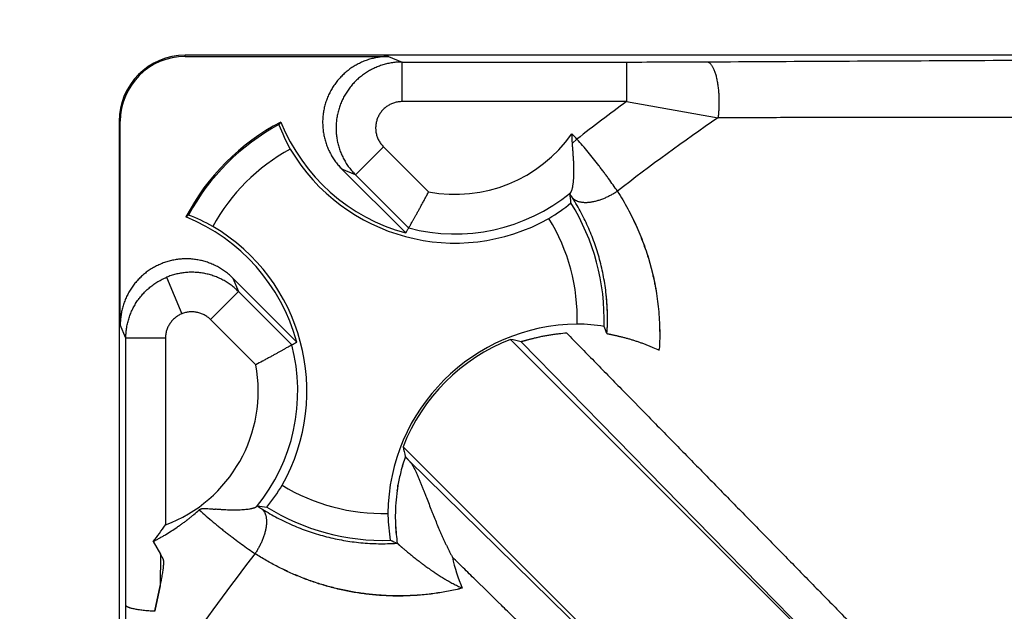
# Model space of a CAD drawing. Header units: millimetres. Extents: x 0 to 210, y 0 to 297.
# Tile 76 of 89: x 128.41 to 132.14, y 157.79 to 160.03. Entities that reach past the tile are written whole.
import ezdxf
from ezdxf.enums import TextEntityAlignment as Align

# ---------------------------------------------------------------- set-up
doc = ezdxf.new("R2010")
doc.units = ezdxf.units.MM
doc.header["$LTSCALE"] = 19.36
doc.layers.get('0').update_dxf_attribs({"linetype": 'CONTINUOUS'})
doc.layers.add('Z_DIM_2D', color=7, linetype='CONTINUOUS')
doc.styles.add('TEXTSTYLE_3', font='helveticaneueltw1g-ltcn.otf')
doc.styles.add('TEXTSTYLE_4', font='gdt', dxfattribs={"width": 0.7})
doc.dimstyles.new('DIMSTYLE_1', dxfattribs={"dimtxt": 2.1, "dimasz": 3.5, "dimexe": 1.5, "dimexo": 0, "dimgap": 0.525, "dimtad": 1, "dimlfac": 2, "dimdsep": 46, "dimtxsty": 'TEXTSTYLE_3', "dimblk": '_FILLED', "dimblk1": '_FILLED', "dimblk2": '_FILLED', "dimcen": 0.09, "dimclrt": 5, "dimazin": 2, "dimtol": 1, "dimtp": 0.15, "dimtm": 0.15, "dimtfac": 1, "dimtofl": 0, "dimtmove": 0, "dimatfit": 3, "dimldrblk": '_FILLED', "dimfxl": 0, "dimtolj": 1, "dimarcsym": 0})

# ---------------------------------------------------------------- blocks, each defined once
blk = doc.blocks.new('*D9')
at = {"layer": 'Z_DIM_2D', "color": 2, "linetype": 'Continuous', "transparency": 16777216}
for p, q in [((128.3654, 159.3576), (128.3654, 168.8948)), ((142.6154, 159.0826), (142.6154, 168.8948)), ((128.3654, 167.3948), (135.4904, 167.3948)), ((142.6154, 167.3948), (135.4904, 167.3948))]:
    blk.add_line(p, q, dxfattribs=at)
at = {"layer": 'Z_DIM_2D', "color": 5, "linetype": 'Continuous', "transparency": 16777216}
for s, height, style, p in [('28.5', 2.1, 'TEXTSTYLE_3', (132.9051, 167.9198)), ('`', 1.47, 'TEXTSTYLE_4', (136.2309, 168.2348)), ('0.15', 1.47, 'TEXTSTYLE_3', (138.8162, 168.2348))]:
    blk.add_text(s, height=height, dxfattribs=dict(at, style=style)).set_placement(p, align=Align.CENTER)
blk = doc.blocks.new('_FILLED')
at = {"color": 0, "linetype": 'ByBlock'}
blk.add_solid([(0, 0), (-1, 0.125), (-1, -0.125)], dxfattribs=at)
blk = doc.blocks.new('_NONE')
blk = doc.blocks.new('*D10')
at = {"layer": 'Z_DIM_2D', "color": 2, "linetype": 'Continuous', "transparency": 16777216}
for p, q in [((129.6329, 160.3251), (119.2996, 160.3251)), ((120.7996, 160.3251), (120.7996, 153.2001)), ((120.7996, 146.0751), (120.7996, 153.2001)), ((129.6329, 146.0751), (119.2996, 146.0751))]:
    blk.add_line(p, q, dxfattribs=at)
at = {"layer": 'Z_DIM_2D', "color": 5, "linetype": 'Continuous', "transparency": 16777216}
for s, height, style, p in [('0.15', 1.47, 'TEXTSTYLE_3', (119.9596, 156.5258)), ('`', 1.47, 'TEXTSTYLE_4', (119.9596, 153.9405)), ('28.5', 2.1, 'TEXTSTYLE_3', (120.2746, 150.6148))]:
    blk.add_text(s, height=height, rotation=90, dxfattribs=dict(at, style=style)).set_placement(p, align=Align.CENTER)

msp = doc.modelspace()

# ---------------------------------------------------------------- linework, layer by layer
at = {"color": 9, "linetype": 'Continuous'}
for p, q in [((129.0404, 159.8957), (129.0404, 159.9001)), ((129.811, 159.8957), (129.8617, 159.8747)), ((129.8617, 159.7247), (129.8617, 159.8747)), ((129.8617, 159.8747), (130.7118, 159.8747)), ((130.7118, 159.8747), (130.7118, 159.7247)), ((130.7118, 159.7247), (129.8617, 159.7247)), ((130.7118, 159.7247), (131.058, 159.6637)), ((128.7904, 159.6501), (128.7948, 159.6501)), ((130.5239, 159.5829), (130.5068, 159.5669)), ((129.685, 159.448), (129.791, 159.554)), ((129.791, 159.554), (129.9622, 159.3828)), ((129.685, 159.448), (129.6343, 159.469)), ((129.8868, 159.2462), (129.685, 159.448)), ((128.9701, 159.0596), (129.0275, 158.9212)), ((129.2215, 159.0562), (129.2425, 159.0055)), ((129.1365, 158.8995), (129.2425, 159.0055)), ((129.2425, 159.0055), (129.4443, 158.8037)), ((129.3077, 158.7283), (129.1365, 158.8995)), ((128.8158, 158.8288), (128.7948, 158.8795)), ((128.8158, 157.8182), (128.8158, 158.8288)), ((128.9658, 158.8288), (128.8158, 158.8288)), ((128.9658, 158.8288), (128.9658, 158.1218)), ((131.8328, 157.2643), (130.3122, 158.8158)), ((129.8889, 158.3644), (131.4262, 156.8577))]:
    msp.add_line(p, q, dxfattribs=at)
at = {"color": 6, "linetype": 'Continuous'}
for p, q in [((134.953, 159.9001), (129.0404, 159.9001)), ((129.0404, 159.8957), (129.811, 159.8957)), ((128.7904, 159.6501), (128.7904, 156.625)), ((128.7948, 158.8795), (128.7948, 159.6501)), ((130.5046, 159.6014), (130.5045, 159.6031)), ((129.6343, 159.469), (129.8759, 159.2274)), ((129.4631, 158.8146), (129.2215, 159.0562)), ((131.8328, 157.2643), (130.2724, 158.8246)), ((129.8659, 158.4181), (131.4262, 156.8577)), ((128.9197, 158.0592), (128.947, 158.0111)), ((129.8436, 158.0528), (129.8435, 158.0529))]:
    msp.add_line(p, q, dxfattribs=at)
at = {"color": 7, "linetype": 'Continuous'}
for p, q in [((130.8358, 158.7875), (130.8358, 158.787)), ((129.8456, 158.2681), (129.8457, 158.2689)), ((129.8457, 158.2689), (129.8456, 158.2681)), ((129.8457, 158.2689), (129.846, 158.2701)), ((129.846, 158.2701), (129.8457, 158.2689)), ((129.846, 158.2701), (129.8462, 158.2717)), ((129.8462, 158.2717), (129.846, 158.2701)), ((129.8462, 158.2717), (129.8463, 158.2721)), ((129.8463, 158.2721), (129.8462, 158.2717)), ((129.8432, 158.2525), (129.8433, 158.2532)), ((129.8433, 158.2532), (129.8432, 158.2525)), ((128.947, 158.0111), (128.9464, 157.8918)), ((128.9259, 157.7973), (128.9464, 157.8918)), ((128.9464, 157.8918), (128.9259, 157.7973)), ((128.9254, 157.795), (128.9259, 157.7973)), ((128.9259, 157.7973), (128.9254, 157.795))]:
    msp.add_line(p, q, dxfattribs=at)
at = {"color": 6, "linetype": 'Continuous'}
for centre, radius, start, end in [((135.4904, 153.2001), 12.5, 30, 169.82042), ((128.7904, 159.9001), 0.5076, 90, 180), ((129.0404, 159.6501), 0.25, 90, 180), ((129.0404, 159.6501), 0.2456, 90, 180), ((135.4904, 153.2001), 8.0874, 126.21886, 127.88679), ((129.7904, 158.9001), 0.8416, 117.4426, 152.5574), ((129.7904, 158.9001), 0.8365, 118.1756, 151.8244), ((130.2021, 159.0417), 1.0028, 142.8712, 143.5501), ((130.0731, 159.8953), 0.7251, 200.8288, 208.8742), ((130.0622, 159.9143), 0.7117, 202.0587, 254.8252), ((129.576, 159.5267), 0.9316, 2.4729, 4.5992), ((129.7904, 158.9001), 0.735, 118.6355, 151.3645), ((130.0622, 159.9143), 0.725, 210.6062, 299.3938), ((130.0434, 159.9031), 0.7248, 301.1243, 309.1727), ((129.4998, 159.2279), 1.0078, 6.4525, 8.4712), ((129.7904, 158.9001), 0.8365, 358.1756, 31.8244), ((129.6491, 158.488), 1.0033, 126.45, 127.1287), ((128.7762, 158.6283), 0.7117, 15.1748, 67.9413), ((128.7952, 158.6174), 0.7251, 61.1258, 69.1712), ((129.7904, 158.9001), 0.735, 358.6355, 31.3645), ((128.7762, 158.6283), 0.725, 330.6062, 59.3938), ((125.1788, 161.9489), 5.4286, 329.9121, 330.1415), ((130.5329, 158.1576), 0.725, 90.6062, 179.3938), ((130.511, 158.1576), 0.7251, 80.8288, 88.8742), ((129.7053, 158.4719), 1.005, 21.9176, 23.5497), ((130.5329, 158.1576), 0.7161, 111.3292, 158.6708), ((129.9312, 157.195), 1.6649, 76.7718, 78.1727), ((126.7615, 163.4773), 5.3888, 299.8576, 300.0887), ((131.5102, 158.7626), 1.6801, 191.8331, 193.1287), ((128.7872, 158.6473), 0.7251, 320.8288, 328.8742), ((129.7904, 158.9001), 0.735, 238.6355, 271.3645), ((129.4623, 159.1888), 1.0059, 261.5269, 263.5494), ((129.7904, 158.9001), 0.8365, 238.1756, 271.8244), ((130.533, 158.1795), 0.7252, 181.1263, 181.7325), ((130.5329, 158.1795), 0.7251, 181.732, 189.1712), ((127.8049, 158.9283), 1.4135, 322.0595, 325.2105), ((130.2192, 158.9867), 1.0065, 246.4516, 248.0812), ((135.4904, 153.2001), 7.8374, 142.11146, 145.55937)]:
    msp.add_arc(centre, radius, start, end, dxfattribs=at)
at = {"color": 9, "linetype": 'Continuous'}
for centre, radius, start, end in [((128.7904, 159.9001), 0.6829, 90, 180), ((128.7904, 159.9001), 0.5329, 90, 180), ((135.4904, 153.2001), 7.8374, 124.44063, 127.88854), ((130.0622, 159.9143), 0.5408, 259.3435, 324.8764), ((129.7904, 158.9), 1.0022, 42.9512, 44.5568), ((130.0622, 159.9143), 0.6907, 255.2857, 309.2746), ((129.817, 158.923), 0.817, 32.5928, 33.708), ((135.4904, 153.2001), 7.7579, 127.96487, 127.96555), ((128.7762, 158.6283), 0.6907, 320.7254, 14.7143), ((128.7762, 158.6283), 0.5408, 290.5198, 10.6565), ((129.7678, 158.8739), 0.8175, 236.2924, 237.4069), ((130.5946, 158.1076), 0.5527, 191.2701, 204.0142), ((135.4904, 153.2001), 7.7579, 142.0345, 142.03506), ((130.3933, 158.5507), 0.7338, 245.4352, 245.5561)]:
    msp.add_arc(centre, radius, start, end, dxfattribs=at)
at = {"color": 7, "linetype": 'Continuous'}
for centre, radius, start, end in [((129.7831, 158.9013), 0.8572, 32.3476, 32.5926), ((129.7874, 158.9041), 0.8521, 32.3459, 32.5926), ((129.7865, 158.844), 1.0508, 356.69, 356.8896), ((129.8336, 158.8413), 1.0037, 356.687, 356.8959), ((130.538, 158.1535), 0.7018, 161.0904, 166.023), ((130.5366, 158.1539), 0.7004, 161.0859, 166.0283), ((130.5367, 158.1539), 0.7004, 166.0282, 170.2848), ((130.5367, 158.1539), 0.7004, 170.6179, 171.8481), ((130.5403, 158.1534), 0.7041, 170.6206, 171.6854), ((130.5367, 158.1539), 0.7005, 171.9123, 179.6992), ((130.5415, 158.1532), 0.7053, 171.6852, 171.8439), ((130.5368, 158.1539), 0.7006, 179.699, 182.8017), ((130.5389, 158.1541), 0.7027, 182.8098, 188.2929), ((130.5369, 158.1539), 0.7006, 182.8017, 188.3011), ((129.7865, 158.9045), 0.8535, 272.492, 273.8254), ((129.7866, 158.9034), 0.8524, 272.4929, 273.828)]:
    msp.add_arc(centre, radius, start, end, dxfattribs=at)
at = {"color": 6, "linetype": 'Continuous'}
for points, knots in [([(129.811, 159.8957), (129.8049, 159.8957), (129.7926, 159.8952), (129.7743, 159.8932), (129.7562, 159.8898), (129.7384, 159.8852), (129.721, 159.8792), (129.704, 159.8719), (129.6877, 159.8634), (129.672, 159.8538), (129.657, 159.843), (129.6429, 159.8311), (129.6298, 159.8183), (129.6176, 159.8045), (129.6064, 159.7898), (129.5963, 159.7744), (129.5875, 159.7583), (129.5798, 159.7415), (129.5734, 159.7242), (129.5682, 159.7065), (129.5644, 159.6885), (129.562, 159.6703), (129.5608, 159.6519), (129.5611, 159.6335), (129.5627, 159.6151), (129.5656, 159.5969), (129.5699, 159.579), (129.5754, 159.5614), (129.5823, 159.5443), (129.5904, 159.5278), (129.5996, 159.5119), (129.6101, 159.4967), (129.6216, 159.4823), (129.6299, 159.4733), (129.6343, 159.469)], [0, 0, 0, 0, 0.03125, 0.0625, 0.09375, 0.125, 0.15625, 0.1875, 0.21875, 0.25, 0.28125, 0.3125, 0.34375, 0.375, 0.40625, 0.4375, 0.46875, 0.5, 0.53125, 0.5625, 0.59375, 0.625, 0.65625, 0.6875, 0.71875, 0.75, 0.78125, 0.8125, 0.84375, 0.875, 0.90625, 0.9375, 0.96875, 1, 1, 1, 1]), ([(130.4995, 159.3796), (130.4997, 159.3798), (130.5001, 159.3802), (130.5007, 159.381), (130.5013, 159.3819), (130.5019, 159.3829), (130.5025, 159.3841), (130.5031, 159.3853), (130.5036, 159.3867), (130.5044, 159.3888), (130.5053, 159.3916), (130.5063, 159.3952), (130.5073, 159.3992), (130.5082, 159.4036), (130.509, 159.4083), (130.5097, 159.4133), (130.5104, 159.4186), (130.5109, 159.4241), (130.5114, 159.4299), (130.512, 159.438), (130.5123, 159.4465), (130.5125, 159.4551), (130.5126, 159.4618), (130.5125, 159.4687), (130.5124, 159.4782), (130.512, 159.4903), (130.5113, 159.5025), (130.5107, 159.5125), (130.5102, 159.5201), (130.5096, 159.5278), (130.509, 159.5355), (130.5084, 159.5433), (130.5078, 159.5511), (130.5072, 159.559), (130.5069, 159.5643), (130.5068, 159.5669)], [0, 0, 0, 0, 0.004705, 0.009912, 0.015642, 0.021901, 0.028689, 0.036005, 0.043842, 0.052191, 0.070376, 0.090462, 0.112345, 0.135928, 0.161112, 0.187795, 0.215878, 0.245268, 0.27588, 0.307634, 0.374255, 0.408972, 0.444535, 0.480882, 0.517952, 0.594026, 0.672313, 0.71216, 0.752414, 0.793027, 0.833956, 0.875157, 0.916591, 0.958218, 1, 1, 1, 1]), ([(129.8868, 159.2462), (129.8868, 159.2463), (129.887, 159.2466), (129.8873, 159.2472), (129.8879, 159.2481), (129.8886, 159.2494), (129.8895, 159.251), (129.8911, 159.2537), (129.8935, 159.2579), (129.8968, 159.2638), (129.9, 159.2695), (129.9029, 159.2745), (129.9061, 159.2802), (129.9105, 159.2879), (129.916, 159.2978), (129.9219, 159.3085), (129.9282, 159.3198), (129.9347, 159.3317), (129.9415, 159.3441), (129.9483, 159.3568), (129.9541, 159.3676), (129.9587, 159.3763), (129.961, 159.3806), (129.9622, 159.3828)], [0, 0, 0, 0, 0.002081, 0.0066, 0.013544, 0.022893, 0.034617, 0.04868, 0.083636, 0.127348, 0.179313, 0.208206, 0.238932, 0.305551, 0.378466, 0.456926, 0.540157, 0.627368, 0.717758, 0.810525, 0.90487, 0.952386, 1, 1, 1, 1]), ([(130.4995, 159.3796), (130.4992, 159.3793), (130.4988, 159.3789), (130.4982, 159.3783), (130.4977, 159.3778), (130.4973, 159.3774), (130.497, 159.377), (130.4968, 159.3768), (130.4967, 159.3766), (130.4966, 159.3765), (130.4966, 159.3764), (130.4966, 159.3764), (130.4966, 159.3764)], [0, 0, 0, 0, 0.222193, 0.415863, 0.581317, 0.718854, 0.828795, 0.911541, 0.942926, 0.967846, 0.98662, 1, 1, 1, 1]), ([(129.2215, 159.0562), (129.2172, 159.0606), (129.2082, 159.0689), (129.1938, 159.0804), (129.1786, 159.0909), (129.1627, 159.1001), (129.1461, 159.1082), (129.129, 159.1151), (129.1115, 159.1206), (129.0936, 159.1249), (129.0754, 159.1278), (129.057, 159.1294), (129.0386, 159.1297), (129.0202, 159.1285), (129.002, 159.1261), (128.9839, 159.1222), (128.9663, 159.1171), (128.949, 159.1107), (128.9322, 159.103), (128.9161, 159.0941), (128.9007, 159.0841), (128.886, 159.0729), (128.8722, 159.0607), (128.8593, 159.0475), (128.8475, 159.0334), (128.8367, 159.0185), (128.8271, 159.0028), (128.8186, 158.9865), (128.8113, 158.9695), (128.8053, 158.9521), (128.8007, 158.9343), (128.7973, 158.9162), (128.7953, 158.8979), (128.7948, 158.8856), (128.7948, 158.8795)], [0, 0, 0, 0, 0.03125, 0.0625, 0.09375, 0.125, 0.15625, 0.1875, 0.21875, 0.25, 0.28125, 0.3125, 0.34375, 0.375, 0.40625, 0.4375, 0.46875, 0.5, 0.53125, 0.5625, 0.59375, 0.625, 0.65625, 0.6875, 0.71875, 0.75, 0.78125, 0.8125, 0.84375, 0.875, 0.90625, 0.9375, 0.96875, 1, 1, 1, 1]), ([(130.4851, 158.8482), (130.4751, 158.8474), (130.4599, 158.846), (130.4395, 158.8434), (130.4241, 158.8411), (130.4087, 158.8385), (130.3937, 158.8357), (130.3794, 158.8326), (130.3659, 158.8296), (130.3555, 158.827), (130.3478, 158.825), (130.3426, 158.8237), (130.3379, 158.8224), (130.3335, 158.8212), (130.3296, 158.8201), (130.3261, 158.8192), (130.323, 158.8183), (130.3203, 158.8176), (130.318, 158.817), (130.3164, 158.8166), (130.3152, 158.8163), (130.3145, 158.8162), (130.3139, 158.816), (130.3134, 158.8159), (130.313, 158.8158), (130.3126, 158.8158), (130.3124, 158.8158), (130.3123, 158.8158), (130.3122, 158.8158), (130.3122, 158.8158)], [0, 0, 0, 0, 0.171788, 0.259958, 0.348886, 0.437613, 0.524793, 0.608712, 0.687445, 0.759132, 0.791845, 0.822274, 0.85032, 0.875918, 0.899034, 0.919663, 0.937823, 0.953548, 0.966885, 0.977892, 0.982541, 0.986631, 0.990172, 0.993172, 0.995642, 0.997592, 0.999037, 0.999576, 1, 1, 1, 1]), ([(130.6376, 158.847), (130.6376, 158.847), (130.6376, 158.847), (130.6377, 158.8469), (130.6378, 158.8469), (130.6379, 158.8468), (130.638, 158.8468), (130.6381, 158.8467), (130.6383, 158.8466), (130.6385, 158.8466), (130.6388, 158.8465), (130.6391, 158.8464), (130.6395, 158.8463), (130.6399, 158.8462), (130.6403, 158.8461), (130.6408, 158.846), (130.6415, 158.8458), (130.6423, 158.8456), (130.6431, 158.8454), (130.6439, 158.8452), (130.6446, 158.8451), (130.6457, 158.8448), (130.647, 158.8445), (130.6486, 158.8442), (130.6502, 158.8439), (130.6518, 158.8435), (130.6534, 158.8432), (130.655, 158.8428), (130.6571, 158.8424), (130.6598, 158.8418), (130.663, 158.8411), (130.6661, 158.8404), (130.6693, 158.8397), (130.6725, 158.839), (130.6757, 158.8383), (130.6788, 158.8375), (130.6831, 158.8365), (130.6884, 158.8353), (130.6947, 158.8337), (130.701, 158.8321), (130.7073, 158.8304), (130.7136, 158.8287), (130.7198, 158.8269), (130.7282, 158.8245), (130.7386, 158.8213), (130.751, 158.8173), (130.7633, 158.8131), (130.7755, 158.8086), (130.7877, 158.804), (130.7998, 158.7991), (130.8158, 158.7924), (130.8277, 158.787), (130.8356, 158.7833)], [0, 0, 0, 0, 0.000244, 0.000488, 0.000977, 0.001465, 0.001953, 0.00293, 0.003906, 0.004883, 0.005859, 0.007812, 0.009765, 0.011719, 0.013672, 0.015625, 0.019531, 0.023437, 0.027344, 0.03125, 0.035156, 0.039063, 0.046875, 0.054688, 0.0625, 0.070313, 0.078126, 0.085938, 0.093751, 0.109376, 0.125001, 0.140626, 0.156252, 0.171877, 0.187502, 0.203127, 0.218752, 0.250003, 0.281253, 0.312503, 0.343754, 0.375004, 0.406254, 0.437504, 0.500004, 0.562505, 0.625005, 0.687505, 0.750005, 0.812505, 0.875005, 1, 1, 1, 1]), ([(129.4443, 158.8037), (129.4442, 158.8037), (129.4439, 158.8035), (129.4433, 158.8032), (129.4424, 158.8026), (129.4411, 158.8019), (129.4395, 158.801), (129.4376, 158.7999), (129.4354, 158.7986), (129.4318, 158.7966), (129.4267, 158.7937), (129.421, 158.7905), (129.416, 158.7876), (129.4103, 158.7844), (129.4025, 158.78), (129.3926, 158.7745), (129.382, 158.7685), (129.3706, 158.7623), (129.3587, 158.7557), (129.3464, 158.749), (129.3293, 158.7398), (129.3164, 158.7329), (129.3077, 158.7283)], [0, 0, 0, 0, 0.002085, 0.006609, 0.013556, 0.022904, 0.034624, 0.048682, 0.065037, 0.08364, 0.127357, 0.179316, 0.208207, 0.238934, 0.305556, 0.378469, 0.456928, 0.54016, 0.62737, 0.71776, 0.810526, 1, 1, 1, 1]), ([(129.8741, 158.381), (129.8741, 158.3809), (129.8741, 158.3809), (129.8741, 158.3808), (129.8742, 158.3806), (129.8743, 158.3805), (129.8744, 158.3803), (129.8746, 158.3801), (129.8748, 158.3798), (129.875, 158.3795), (129.8753, 158.3793), (129.8755, 158.379), (129.8758, 158.3786), (129.8762, 158.3782), (129.8766, 158.3777), (129.8771, 158.3771), (129.8777, 158.3764), (129.8785, 158.3756), (129.8794, 158.3745), (129.8803, 158.3735), (129.8813, 158.3725), (129.8822, 158.3715), (129.8835, 158.3701), (129.8851, 158.3684), (129.887, 158.3664), (129.8883, 158.365), (129.8889, 158.3644)], [0, 0, 0, 0, 0.003904, 0.00781, 0.015621, 0.023433, 0.031246, 0.04687, 0.062495, 0.07812, 0.093745, 0.10937, 0.124995, 0.156245, 0.187495, 0.218746, 0.249996, 0.312496, 0.374996, 0.437497, 0.499997, 0.562497, 0.624998, 0.749999, 0.874999, 1, 1, 1, 1]), ([(129.8889, 158.3644), (129.8898, 158.3634), (129.8917, 158.3613), (129.8943, 158.3579), (129.8971, 158.354), (129.8998, 158.3497), (129.9026, 158.3451), (129.9053, 158.3402), (129.9081, 158.335), (129.9109, 158.3296), (129.9136, 158.324), (129.9172, 158.3163), (129.9217, 158.3064), (129.9269, 158.2942), (129.932, 158.2819), (129.9371, 158.2693), (129.9421, 158.2568), (129.947, 158.2442), (129.9535, 158.2274), (129.9614, 158.2066), (129.9694, 158.186), (129.9758, 158.1696), (129.9822, 158.1535), (129.9902, 158.1337), (129.9984, 158.114), (130.0051, 158.0986), (130.0093, 158.089), (130.0126, 158.0814), (130.0152, 158.0758), (130.0177, 158.0702), (130.0211, 158.0627), (130.0255, 158.0535), (130.0298, 158.0443), (130.0334, 158.037), (130.0361, 158.0316), (130.0388, 158.0262), (130.0424, 158.019), (130.0469, 158.0101), (130.0506, 158.003), (130.0525, 157.9995)], [0, 0, 0, 0, 0.009897, 0.020816, 0.032677, 0.045389, 0.05886, 0.072984, 0.087662, 0.102806, 0.118338, 0.13419, 0.166626, 0.199737, 0.233254, 0.266984, 0.30079, 0.334575, 0.368272, 0.435214, 0.501379, 0.534134, 0.566662, 0.631026, 0.694483, 0.725883, 0.757072, 0.77259, 0.788059, 0.803478, 0.81885, 0.849455, 0.879882, 0.895032, 0.91014, 0.925209, 0.94024, 0.97019, 1, 1, 1, 1]), ([(129.1091, 158.1837), (129.1084, 158.1836), (129.1071, 158.1835), (129.1051, 158.1832), (129.1031, 158.1829), (129.1015, 158.1824), (129.1002, 158.182), (129.0993, 158.1817), (129.0983, 158.1813), (129.0971, 158.1807), (129.0957, 158.1799), (129.0946, 158.1791), (129.0941, 158.1786)], [0, 0, 0, 0, 0.124926, 0.249887, 0.374875, 0.499883, 0.562405, 0.62493, 0.687458, 0.749989, 0.875003, 1, 1, 1, 1]), ([(129.3109, 158.191), (129.3108, 158.1908), (129.3104, 158.1905), (129.3097, 158.1899), (129.3089, 158.1894), (129.3078, 158.1887), (129.306, 158.1878), (129.3037, 158.1868), (129.3011, 158.1858), (129.2981, 158.1849), (129.2948, 158.184), (129.2913, 158.1832), (129.2875, 158.1824), (129.2819, 158.1814), (129.2744, 158.1804), (129.2648, 158.1794), (129.2544, 158.1786), (129.2454, 158.1782), (129.2379, 158.178), (129.232, 158.1779), (129.2271, 158.1779), (129.2231, 158.178), (129.2169, 158.178), (129.2075, 158.1783), (129.1948, 158.1788), (129.1839, 158.1794), (129.1751, 158.18), (129.1696, 158.1804), (129.1657, 158.1806), (129.1634, 158.1808), (129.1601, 158.1811), (129.1572, 158.1813), (129.155, 158.1815)], [0, 0, 0, 0, 0.004892, 0.010254, 0.016093, 0.022417, 0.03652, 0.052552, 0.070462, 0.090176, 0.111613, 0.13469, 0.159329, 0.185448, 0.2418, 0.303129, 0.368875, 0.438526, 0.474665, 0.511604, 0.549287, 0.56839, 0.587661, 0.666308, 0.747196, 0.829986, 0.871993, 0.914356, 0.935659, 0.946339, 0.957037, 1, 1, 1, 1]), ([(129.3141, 158.1939), (129.3141, 158.1939), (129.314, 158.1939), (129.3139, 158.1938), (129.3138, 158.1937), (129.3136, 158.1936), (129.3135, 158.1936), (129.3134, 158.1934), (129.3132, 158.1933), (129.313, 158.1931), (129.3128, 158.1929), (129.3126, 158.1927), (129.3124, 158.1925), (129.3121, 158.1922), (129.3117, 158.1918), (129.3113, 158.1914), (129.3111, 158.1912), (129.3109, 158.191)], [0, 0, 0, 0, 0.03099, 0.062227, 0.093482, 0.124741, 0.156, 0.187259, 0.249776, 0.312294, 0.374813, 0.437332, 0.49985, 0.624887, 0.749925, 0.874962, 1, 1, 1, 1]), ([(128.9197, 158.0592), (128.9236, 158.0613), (128.9314, 158.0654), (128.9401, 158.0702), (128.9458, 158.0735), (128.9496, 158.0756), (128.9563, 158.0795), (128.9696, 158.0873), (128.9884, 158.099), (129.0068, 158.1112), (129.0213, 158.1213), (129.0303, 158.1277), (129.0374, 158.1329), (129.0418, 158.1362), (129.0453, 158.1389), (129.048, 158.1409), (129.0506, 158.1429), (129.0541, 158.1456), (129.0584, 158.149), (129.0653, 158.1545), (129.0773, 158.1642), (129.0874, 158.1728), (129.0941, 158.1786)], [0, 0, 0, 0, 0.062387, 0.124804, 0.140413, 0.156023, 0.187248, 0.249712, 0.374686, 0.499707, 0.562231, 0.624761, 0.656028, 0.687295, 0.70293, 0.718564, 0.734199, 0.749833, 0.781103, 0.812374, 0.874916, 1, 1, 1, 1]), ([(129.8436, 158.0528), (129.8436, 158.0527), (129.8437, 158.0526), (129.8438, 158.0525), (129.844, 158.0523), (129.8442, 158.0521), (129.8444, 158.0519), (129.8446, 158.0517), (129.8449, 158.0514), (129.8452, 158.0511), (129.8457, 158.0507), (129.8461, 158.0503), (129.8465, 158.0499), (129.8471, 158.0494), (129.8478, 158.0488), (129.8487, 158.048), (129.8496, 158.0472), (129.8505, 158.0465), (129.8514, 158.0457), (129.8526, 158.0447), (129.854, 158.0434), (129.8558, 158.0419), (129.8576, 158.0404), (129.8593, 158.0389), (129.8617, 158.0369), (129.8647, 158.0344), (129.8682, 158.0313), (129.8718, 158.0283), (129.8754, 158.0253), (129.8802, 158.0213), (129.8861, 158.0164), (129.8934, 158.0104), (129.9006, 158.0045), (129.9079, 157.9987), (129.9152, 157.9929), (129.9225, 157.9871), (129.9287, 157.9824), (129.933, 157.9791), (129.9355, 157.9772), (129.9374, 157.9758), (129.9392, 157.9744), (129.9411, 157.973), (129.943, 157.9716), (129.9448, 157.9702), (129.9467, 157.9688), (129.9492, 157.967), (129.9536, 157.9637), (129.9599, 157.9592), (129.9663, 157.9547), (129.9714, 157.9511), (129.9746, 157.9489), (129.9771, 157.9472), (129.9791, 157.9458), (129.981, 157.9445), (129.9829, 157.9432), (129.9849, 157.9419), (129.9874, 157.9402), (129.992, 157.9372), (129.9985, 157.9329), (130.0064, 157.9279), (130.0143, 157.923), (130.0203, 157.9194), (130.0243, 157.917), (130.027, 157.9154), (130.0303, 157.9134), (130.0344, 157.9111), (130.0398, 157.908), (130.0466, 157.9042), (130.0575, 157.8983), (130.0714, 157.8912), (130.0826, 157.8858), (130.0883, 157.8833)], [0, 0, 0, 0, 0.000488, 0.000976, 0.001953, 0.002929, 0.003906, 0.004883, 0.005859, 0.007812, 0.009765, 0.011718, 0.013672, 0.015625, 0.019531, 0.023437, 0.027344, 0.03125, 0.035156, 0.039062, 0.046875, 0.054688, 0.0625, 0.070313, 0.078125, 0.09375, 0.109375, 0.125, 0.140626, 0.156251, 0.187501, 0.218751, 0.250001, 0.281251, 0.312501, 0.343752, 0.375002, 0.390627, 0.398439, 0.406252, 0.414065, 0.421877, 0.42969, 0.437502, 0.445315, 0.453127, 0.468752, 0.500002, 0.531253, 0.546878, 0.562503, 0.570315, 0.578128, 0.58594, 0.593753, 0.601565, 0.609378, 0.625003, 0.656253, 0.687503, 0.718753, 0.750003, 0.757816, 0.765628, 0.781254, 0.796879, 0.812504, 0.843754, 0.875004, 0.937502, 1, 1, 1, 1]), ([(128.9254, 157.795), (128.9216, 157.7952), (128.914, 157.7956), (128.9029, 157.7964), (128.8922, 157.7973), (128.8819, 157.7983), (128.8723, 157.7995), (128.8632, 157.8008), (128.8548, 157.8022), (128.8471, 157.8037), (128.8412, 157.805), (128.8369, 157.8062), (128.8339, 157.807), (128.8312, 157.8079), (128.8286, 157.8088), (128.8263, 157.8097), (128.8242, 157.8106), (128.8224, 157.8115), (128.8207, 157.8124), (128.8193, 157.8134), (128.8181, 157.8143), (128.8172, 157.8153), (128.8165, 157.8162), (128.816, 157.8172), (128.8158, 157.8179), (128.8158, 157.8182)], [0, 0, 0, 0, 0.100496, 0.198072, 0.292115, 0.382043, 0.467311, 0.547413, 0.621887, 0.690325, 0.752373, 0.780909, 0.807745, 0.832855, 0.856224, 0.877839, 0.897701, 0.915819, 0.93222, 0.946948, 0.960079, 0.971728, 0.982073, 0.991376, 1, 1, 1, 1])]:
    msp.add_open_spline(points, degree=3, knots=knots, dxfattribs=at)
at = {"color": 9, "linetype": 'Continuous'}
for points, knots in [([(129.8617, 159.8747), (129.8556, 159.8747), (129.8433, 159.8742), (129.825, 159.8722), (129.8069, 159.8688), (129.7891, 159.8641), (129.7717, 159.8581), (129.7548, 159.8509), (129.7384, 159.8424), (129.7228, 159.8327), (129.7078, 159.8219), (129.6938, 159.8101), (129.6806, 159.7972), (129.6684, 159.7834), (129.6572, 159.7688), (129.6472, 159.7533), (129.6383, 159.7372), (129.6306, 159.7204), (129.6242, 159.7032), (129.6191, 159.6855), (129.6153, 159.6675), (129.6128, 159.6492), (129.6117, 159.6308), (129.6119, 159.6124), (129.6135, 159.5941), (129.6164, 159.5759), (129.6206, 159.558), (129.6262, 159.5404), (129.633, 159.5233), (129.6411, 159.5068), (129.6504, 159.4909), (129.6608, 159.4757), (129.6723, 159.4613), (129.6806, 159.4523), (129.685, 159.448)], [0, 0, 0, 0, 0.031244, 0.06249, 0.093735, 0.124982, 0.15623, 0.187478, 0.218727, 0.249977, 0.281228, 0.31248, 0.343732, 0.374985, 0.406238, 0.437492, 0.468746, 0.5, 0.531254, 0.562508, 0.593762, 0.625015, 0.656268, 0.68752, 0.718772, 0.750023, 0.781273, 0.812522, 0.84377, 0.875018, 0.906265, 0.93751, 0.968756, 1, 1, 1, 1]), ([(130.7118, 159.8747), (130.763, 159.8747), (130.8395, 159.8748), (130.9408, 159.8751), (130.9908, 159.8754), (131.0155, 159.8755)], [0, 0, 0, 0, 0.506052, 0.755376, 1, 1, 1, 1]), ([(131.0155, 159.8755), (131.3361, 159.8773), (131.982, 159.8807), (132.9577, 159.8848), (133.946, 159.8878), (134.6089, 159.8888), (134.9421, 159.8891)], [0, 0, 0, 0, 0.244945, 0.493502, 0.745471, 1, 1, 1, 1]), ([(131.0155, 159.8755), (131.0164, 159.8755), (131.0181, 159.8752), (131.0206, 159.8744), (131.0232, 159.8731), (131.0258, 159.8713), (131.0284, 159.869), (131.0311, 159.8661), (131.0337, 159.8626), (131.0363, 159.8585), (131.0389, 159.8539), (131.0414, 159.8486), (131.0438, 159.8428), (131.0462, 159.8364), (131.0484, 159.8294), (131.0505, 159.822), (131.0524, 159.814), (131.0542, 159.8057), (131.0559, 159.797), (131.0573, 159.788), (131.0585, 159.7787), (131.0596, 159.7693), (131.0604, 159.7598), (131.061, 159.7502), (131.0615, 159.7407), (131.0618, 159.7282), (131.0618, 159.713), (131.0611, 159.6955), (131.0598, 159.6791), (131.0586, 159.6687), (131.058, 159.6637)], [0, 0, 0, 0, 0.01091, 0.022515, 0.035122, 0.04902, 0.064475, 0.081706, 0.100897, 0.12218, 0.14565, 0.17135, 0.199291, 0.229426, 0.261681, 0.295928, 0.332015, 0.369747, 0.408906, 0.449248, 0.490517, 0.532441, 0.57475, 0.617174, 0.659451, 0.701339, 0.783045, 0.860751, 0.933315, 1, 1, 1, 1]), ([(129.8617, 159.7247), (129.8592, 159.7247), (129.8543, 159.7245), (129.847, 159.7237), (129.8398, 159.7224), (129.8326, 159.7205), (129.8257, 159.7181), (129.8189, 159.7152), (129.8124, 159.7118), (129.8061, 159.708), (129.8001, 159.7036), (129.7945, 159.6989), (129.7892, 159.6938), (129.7843, 159.6882), (129.7799, 159.6824), (129.7758, 159.6762), (129.7723, 159.6697), (129.7692, 159.663), (129.7666, 159.6561), (129.7646, 159.6491), (129.7631, 159.6419), (129.7621, 159.6346), (129.7616, 159.6272), (129.7617, 159.6198), (129.7624, 159.6125), (129.7635, 159.6052), (129.7652, 159.598), (129.7675, 159.591), (129.7702, 159.5842), (129.7734, 159.5776), (129.7771, 159.5712), (129.7813, 159.5651), (129.7859, 159.5594), (129.7893, 159.5558), (129.791, 159.554)], [0, 0, 0, 0, 0.03125, 0.0625, 0.09375, 0.125, 0.15625, 0.1875, 0.21875, 0.25, 0.28125, 0.3125, 0.34375, 0.375, 0.40625, 0.4375, 0.46875, 0.5, 0.53125, 0.5625, 0.59375, 0.625, 0.65625, 0.6875, 0.71875, 0.75, 0.78125, 0.8125, 0.84375, 0.875, 0.90625, 0.9375, 0.96875, 1, 1, 1, 1]), ([(134.9483, 159.6644), (134.8656, 159.6644), (134.7002, 159.6645), (134.4523, 159.6646), (134.2049, 159.6647), (133.958, 159.6648), (133.7119, 159.6649), (133.3851, 159.665), (132.9787, 159.665), (132.4935, 159.6649), (132.0119, 159.6646), (131.6127, 159.6643), (131.2951, 159.664), (131.1369, 159.6638), (131.058, 159.6637)], [0, 0, 0, 0, 0.063822, 0.127546, 0.191147, 0.254602, 0.317888, 0.380989, 0.506581, 0.631297, 0.755102, 0.877995, 0.939106, 1, 1, 1, 1]), ([(130.6773, 159.3854), (130.6718, 159.3934), (130.6607, 159.4095), (130.6464, 159.4295), (130.6345, 159.4458), (130.6253, 159.4582), (130.6159, 159.4706), (130.6031, 159.4873), (130.5866, 159.5083), (130.5663, 159.5333), (130.5454, 159.5582), (130.5311, 159.5747), (130.5239, 159.5829)], [0, 0, 0, 0, 0.115455, 0.234673, 0.295539, 0.357158, 0.419464, 0.482391, 0.609841, 0.738963, 0.869202, 1, 1, 1, 1]), ([(130.6773, 159.3854), (130.6735, 159.3829), (130.6656, 159.3778), (130.6534, 159.3708), (130.6405, 159.3642), (130.6273, 159.3582), (130.616, 159.3538), (130.6069, 159.3508), (130.6001, 159.3488), (130.5934, 159.347), (130.5867, 159.3455), (130.5802, 159.3442), (130.5738, 159.3432), (130.5675, 159.3425), (130.5615, 159.3421), (130.5556, 159.342), (130.55, 159.3422), (130.5446, 159.3427), (130.5395, 159.3434), (130.5347, 159.3444), (130.5288, 159.346), (130.5222, 159.3486), (130.5163, 159.352), (130.5123, 159.3552), (130.5096, 159.3577), (130.5073, 159.3603), (130.5059, 159.3621), (130.5053, 159.3631)], [0, 0, 0, 0, 0.073263, 0.14884, 0.225988, 0.303769, 0.381199, 0.419455, 0.457222, 0.494375, 0.530793, 0.566362, 0.600971, 0.634521, 0.666943, 0.698178, 0.728173, 0.75689, 0.784335, 0.810524, 0.835483, 0.881881, 0.9242, 0.944089, 0.963274, 0.981874, 1, 1, 1, 1]), ([(129.2425, 159.0055), (129.2382, 159.0099), (129.2292, 159.0182), (129.2148, 159.0297), (129.1996, 159.0401), (129.1837, 159.0494), (129.1672, 159.0575), (129.1501, 159.0643), (129.1325, 159.0699), (129.1146, 159.0741), (129.0964, 159.077), (129.0781, 159.0786), (129.0596, 159.0788), (129.0413, 159.0777), (129.023, 159.0752), (129.005, 159.0714), (128.9873, 159.0663), (128.9758, 159.062), (128.9701, 159.0596)], [0, 0, 0, 0, 0.062489, 0.124979, 0.187471, 0.249964, 0.312459, 0.374956, 0.437455, 0.499955, 0.562456, 0.62496, 0.687464, 0.74997, 0.812477, 0.874984, 0.937492, 1, 1, 1, 1]), ([(128.8158, 158.8288), (128.8158, 158.8349), (128.8163, 158.8472), (128.8183, 158.8655), (128.8217, 158.8836), (128.8264, 158.9014), (128.8324, 158.9188), (128.8396, 158.9357), (128.8481, 158.9521), (128.8578, 158.9677), (128.8686, 158.9826), (128.8804, 158.9967), (128.8933, 159.0099), (128.9071, 159.0221), (128.9217, 159.0333), (128.9372, 159.0433), (128.9533, 159.0522), (128.9645, 159.0573), (128.9701, 159.0596)], [0, 0, 0, 0, 0.062489, 0.124979, 0.187471, 0.249964, 0.312459, 0.374956, 0.437455, 0.499955, 0.562456, 0.62496, 0.687464, 0.74997, 0.812477, 0.874984, 0.937492, 1, 1, 1, 1]), ([(129.0275, 158.9212), (129.0229, 158.9193), (129.0163, 158.916), (129.0081, 158.9106), (129.0003, 158.9047), (128.9932, 158.8979), (128.9869, 158.8904), (128.9825, 158.8844), (128.9787, 158.8781), (128.9742, 158.8694), (128.9706, 158.8602), (128.9681, 158.8507), (128.9663, 158.8411), (128.9658, 158.8337), (128.9658, 158.8288)], [0, 0, 0, 0, 0.124957, 0.187479, 0.25, 0.374957, 0.437478, 0.499999, 0.562521, 0.625042, 0.75, 0.812521, 0.875042, 1, 1, 1, 1]), ([(129.1365, 158.8995), (129.133, 158.903), (129.1274, 158.9078), (129.1193, 158.9133), (129.1108, 158.9183), (129.1018, 158.9223), (129.0924, 158.9253), (129.0853, 158.927), (129.078, 158.9281), (129.0682, 158.929), (129.0584, 158.9287), (129.0486, 158.9274), (129.039, 158.9254), (129.032, 158.9231), (129.0275, 158.9212)], [0, 0, 0, 0, 0.124958, 0.187479, 0.25, 0.374958, 0.437479, 0.5, 0.562522, 0.625043, 0.75, 0.812521, 0.875043, 1, 1, 1, 1]), ([(130.4851, 158.8482), (130.5024, 158.8306), (130.5369, 158.7953), (130.5887, 158.7424), (130.6405, 158.6895), (130.7095, 158.619), (130.7786, 158.5485), (130.8476, 158.478), (130.8994, 158.4251), (130.9512, 158.3722), (131.003, 158.3193), (131.0547, 158.2664), (131.1065, 158.2135), (131.1583, 158.1606), (131.2101, 158.1077), (131.2619, 158.0548), (131.3136, 158.0019), (131.3654, 157.949), (131.4172, 157.8961), (131.469, 157.8432), (131.5207, 157.7903), (131.5725, 157.7373), (131.6243, 157.6844), (131.6761, 157.6315), (131.7279, 157.5786), (131.7796, 157.5257), (131.8314, 157.4728), (131.8832, 157.4198), (131.935, 157.3669), (131.9867, 157.314), (132.0385, 157.2611), (132.0903, 157.2081), (132.1248, 157.1729), (132.142, 157.1552)], [0, 0, 0, 0, 0.031246, 0.062492, 0.093738, 0.124984, 0.187478, 0.218725, 0.249972, 0.28122, 0.312467, 0.343715, 0.374964, 0.406212, 0.437461, 0.46871, 0.49996, 0.531209, 0.562459, 0.59371, 0.62496, 0.656211, 0.687463, 0.718714, 0.749967, 0.781219, 0.812472, 0.843726, 0.874979, 0.906234, 0.937489, 0.968744, 1, 1, 1, 1]), ([(129.3274, 158.1852), (129.3284, 158.1846), (129.3302, 158.1832), (129.3328, 158.1809), (129.3353, 158.1782), (129.3376, 158.1753), (129.3397, 158.172), (129.3424, 158.1671), (129.3445, 158.1617), (129.3461, 158.1558), (129.3471, 158.151), (129.3478, 158.1459), (129.3483, 158.1405), (129.3485, 158.1349), (129.3483, 158.129), (129.3479, 158.123), (129.3473, 158.1167), (129.3463, 158.1103), (129.345, 158.1037), (129.3435, 158.0971), (129.3417, 158.0904), (129.3397, 158.0836), (129.3366, 158.0745), (129.3323, 158.0632), (129.3263, 158.0499), (129.3197, 158.0371), (129.3127, 158.0249), (129.3076, 158.017), (129.3051, 158.0132)], [0, 0, 0, 0, 0.018123, 0.036721, 0.055907, 0.075797, 0.096508, 0.118146, 0.164547, 0.189504, 0.21569, 0.243135, 0.271854, 0.301847, 0.333079, 0.365501, 0.399051, 0.43366, 0.469228, 0.505644, 0.542795, 0.580564, 0.61882, 0.696243, 0.774029, 0.851165, 0.926748, 1, 1, 1, 1]), ([(129.0941, 158.1786), (129.1028, 158.1708), (129.1202, 158.1554), (129.1424, 158.1365), (129.1602, 158.1217), (129.1736, 158.1108), (129.187, 158.1001), (129.2004, 158.0895), (129.2138, 158.0792), (129.2315, 158.0658), (129.2534, 158.0496), (129.2793, 158.031), (129.2966, 158.019), (129.3051, 158.0132)], [0, 0, 0, 0, 0.130468, 0.260629, 0.325396, 0.389847, 0.453904, 0.517487, 0.580519, 0.642923, 0.765544, 0.88476, 1, 1, 1, 1]), ([(131.5353, 156.5484), (131.5044, 156.5787), (131.458, 156.624), (131.3962, 156.6845), (131.3499, 156.7298), (131.3035, 156.7752), (131.2572, 156.8205), (131.2108, 156.8658), (131.1645, 156.9112), (131.1181, 156.9565), (131.0718, 157.0019), (131.0254, 157.0472), (130.9791, 157.0926), (130.9328, 157.1379), (130.871, 157.1984), (130.7938, 157.274), (130.7011, 157.3646), (130.6239, 157.4402), (130.5621, 157.5007), (130.5158, 157.546), (130.4694, 157.5914), (130.4231, 157.6367), (130.3768, 157.6821), (130.3304, 157.7274), (130.2841, 157.7728), (130.2224, 157.8332), (130.1606, 157.8937), (130.0988, 157.9542), (130.0679, 157.9844), (130.0525, 157.9995)], [0, 0, 0, 0, 0.06251, 0.093765, 0.125019, 0.156272, 0.187526, 0.218778, 0.250031, 0.281283, 0.312535, 0.343786, 0.375037, 0.406288, 0.437538, 0.500038, 0.562536, 0.625034, 0.656282, 0.687531, 0.718778, 0.750026, 0.781274, 0.812521, 0.843768, 0.875015, 0.937508, 0.968754, 1, 1, 1, 1]), ([(128.8096, 156.6442), (128.8101, 156.7427), (128.812, 157.134), (128.8141, 157.5253), (128.8158, 157.8182)], [0, 0, 0, 0, 0.251659, 1, 1, 1, 1])]:
    msp.add_open_spline(points, degree=3, knots=knots, dxfattribs=at)
at = {"color": 7, "linetype": 'Continuous'}
for points, knots in [([(130.6773, 159.3854), (130.6842, 159.3746), (130.6976, 159.3528), (130.7166, 159.3193), (130.7343, 159.2851), (130.7508, 159.2501), (130.7659, 159.2145), (130.7797, 159.1782), (130.7921, 159.1413), (130.8031, 159.1038), (130.8126, 159.0657), (130.8206, 159.0271), (130.8271, 158.9881), (130.832, 158.9486), (130.8354, 158.9087), (130.8372, 158.8685), (130.8374, 158.8281), (130.8365, 158.8011), (130.8358, 158.7875)], [0, 0, 0, 0, 0.06111, 0.122294, 0.183573, 0.244972, 0.306516, 0.368229, 0.430137, 0.492264, 0.554637, 0.617279, 0.680215, 0.743466, 0.807053, 0.870995, 0.935306, 1, 1, 1, 1]), ([(130.6773, 159.3854), (130.6842, 159.3746), (130.6976, 159.3528), (130.7165, 159.3193), (130.7342, 159.285), (130.7505, 159.25), (130.7656, 159.2144), (130.7793, 159.178), (130.7916, 159.1411), (130.8025, 159.1036), (130.8105, 159.0719), (130.8161, 159.0463), (130.8212, 159.0205), (130.8267, 158.9879), (130.8317, 158.9485), (130.8352, 158.9087), (130.8371, 158.8685), (130.8374, 158.8281), (130.8365, 158.8011), (130.8358, 158.7875)], [0, 0, 0, 0, 0.061114, 0.122303, 0.183592, 0.245003, 0.306559, 0.368285, 0.430203, 0.49234, 0.554715, 0.586002, 0.617358, 0.680286, 0.743523, 0.807092, 0.871014, 0.935311, 1, 1, 1, 1]), ([(130.6376, 158.847), (130.6384, 158.8587), (130.6395, 158.8821), (130.6397, 158.917), (130.6384, 158.9517), (130.6349, 158.9973), (130.6272, 159.0534), (130.6128, 159.1192), (130.5934, 159.183), (130.5694, 159.2446), (130.5409, 159.3038), (130.5189, 159.3416), (130.5073, 159.36)], [0, 0, 0, 0, 0.065433, 0.130358, 0.194791, 0.258751, 0.385322, 0.510321, 0.63401, 0.756666, 0.878573, 1, 1, 1, 1]), ([(130.6376, 158.847), (130.6384, 158.8591), (130.6395, 158.8834), (130.6396, 158.9197), (130.6382, 158.9558), (130.6362, 158.9798), (130.635, 158.9917)], [0, 0, 0, 0, 0.2516, 0.501807, 0.751113, 1, 1, 1, 1]), ([(129.1091, 158.1837), (129.1129, 158.184), (129.1207, 158.1841), (129.1322, 158.1835), (129.1417, 158.1827), (129.1484, 158.182), (129.1522, 158.1817), (129.154, 158.1816), (129.155, 158.1815)], [0, 0, 0, 0, 0.251765, 0.502648, 0.752249, 0.876401, 0.938277, 1, 1, 1, 1]), ([(129.3274, 158.1852), (129.3453, 158.1738), (129.3818, 158.1523), (129.4391, 158.1241), (129.4987, 158.1002), (129.5603, 158.0807), (129.624, 158.0658), (129.6893, 158.0557), (129.7561, 158.0506), (129.801, 158.0508), (129.8236, 158.0518)], [0, 0, 0, 0, 0.121649, 0.243744, 0.366538, 0.490299, 0.615291, 0.741765, 0.869944, 1, 1, 1, 1]), ([(128.959, 157.9694), (128.9591, 157.9703), (128.9592, 157.9722), (128.9594, 157.975), (128.9595, 157.9778), (128.9596, 157.9806), (128.9595, 157.9834), (128.9593, 157.9857), (128.959, 157.9876), (128.9587, 157.9889), (128.9584, 157.9903), (128.9578, 157.9921), (128.9568, 157.9942), (128.9555, 157.9967), (128.9541, 157.9991), (128.9527, 158.0015), (128.9513, 158.0039), (128.9498, 158.0063), (128.9484, 158.0087), (128.9475, 158.0103), (128.947, 158.0111)], [0, 0, 0, 0, 0.062538, 0.125076, 0.187614, 0.250149, 0.312679, 0.375197, 0.40646, 0.437721, 0.46898, 0.500238, 0.562734, 0.625234, 0.687728, 0.750211, 0.812681, 0.875137, 0.937577, 1, 1, 1, 1]), ([(130.0897, 157.8826), (130.081, 157.8804), (130.0635, 157.8764), (130.0372, 157.871), (130.0109, 157.8663), (129.9846, 157.8623), (129.9582, 157.8591), (129.9233, 157.8557), (129.8883, 157.8538), (129.8535, 157.8532), (129.8275, 157.8534), (129.8017, 157.8543), (129.7674, 157.8564), (129.7334, 157.8598), (129.6996, 157.8644), (129.6745, 157.8685), (129.6496, 157.8733), (129.6249, 157.8786), (129.6003, 157.8845), (129.568, 157.8933), (129.5281, 157.9056), (129.4812, 157.9227), (129.4353, 157.9421), (129.3906, 157.9636), (129.3471, 157.9872), (129.3189, 158.0043), (129.3051, 158.0132)], [0, 0, 0, 0, 0.032969, 0.065797, 0.098485, 0.131033, 0.163444, 0.195719, 0.259867, 0.291753, 0.323515, 0.355158, 0.386685, 0.449404, 0.480611, 0.51172, 0.542736, 0.573663, 0.604507, 0.635271, 0.696574, 0.75762, 0.818449, 0.879096, 0.9396, 1, 1, 1, 1]), ([(130.0897, 157.8826), (130.0723, 157.8783), (130.0374, 157.8706), (129.9847, 157.8618), (129.9321, 157.8558), (129.8796, 157.8527), (129.8275, 157.8523), (129.7758, 157.8547), (129.7247, 157.8597), (129.6743, 157.8673), (129.6246, 157.8775), (129.5758, 157.8901), (129.528, 157.9051), (129.4811, 157.9224), (129.4353, 157.9418), (129.3906, 157.9635), (129.3471, 157.9872), (129.3189, 158.0043), (129.3051, 158.0132)], [0, 0, 0, 0, 0.065802, 0.131058, 0.195769, 0.259947, 0.323612, 0.386791, 0.449515, 0.51182, 0.573745, 0.635332, 0.69662, 0.757651, 0.818465, 0.879103, 0.939602, 1, 1, 1, 1]), ([(128.9464, 157.8918), (128.9478, 157.8982), (128.9498, 157.9079), (128.9523, 157.9207), (128.954, 157.9304), (128.9556, 157.9401), (128.9567, 157.9482), (128.9576, 157.9547), (128.9581, 157.9596), (128.9585, 157.9637), (128.9588, 157.967), (128.9589, 157.9686), (128.959, 157.9694)], [0, 0, 0, 0, 0.249956, 0.374948, 0.499947, 0.624952, 0.749963, 0.812471, 0.87498, 0.93749, 0.968745, 1, 1, 1, 1])]:
    msp.add_open_spline(points, degree=3, knots=knots, dxfattribs=at)

# ---------------------------------------------------------------- dimensions: what is measured, and where the dimension line sits
at = {"layer": 'Z_DIM_2D', "color": 2, "linetype": 'Continuous'}
dim = msp.add_linear_dim(base=(142.6154, 167.3948), p1=(128.3654, 159.3576), p2=(142.6154, 159.0826), dimstyle='DIMSTYLE_1', override={"dimblk1": 'NONE', "dimblk2": 'NONE', "dimsah": 1}, dxfattribs=at)
dim.commit()
dim.dimension.update_dxf_attribs({"geometry": '*D9', "text_midpoint": (135.4904, 167.3948), "dimtype": 160})
dim = msp.add_linear_dim(base=(120.7996, 146.0751), p1=(129.6329, 160.3251), p2=(129.6329, 146.0751), angle=270, dimstyle='DIMSTYLE_1', override={"dimblk1": 'NONE', "dimblk2": 'NONE', "dimsah": 1}, dxfattribs=at)
dim.commit()
dim.dimension.update_dxf_attribs({"geometry": '*D10', "text_midpoint": (120.7996, 153.2001), "dimtype": 160})

doc.saveas('drawing.dxf')
